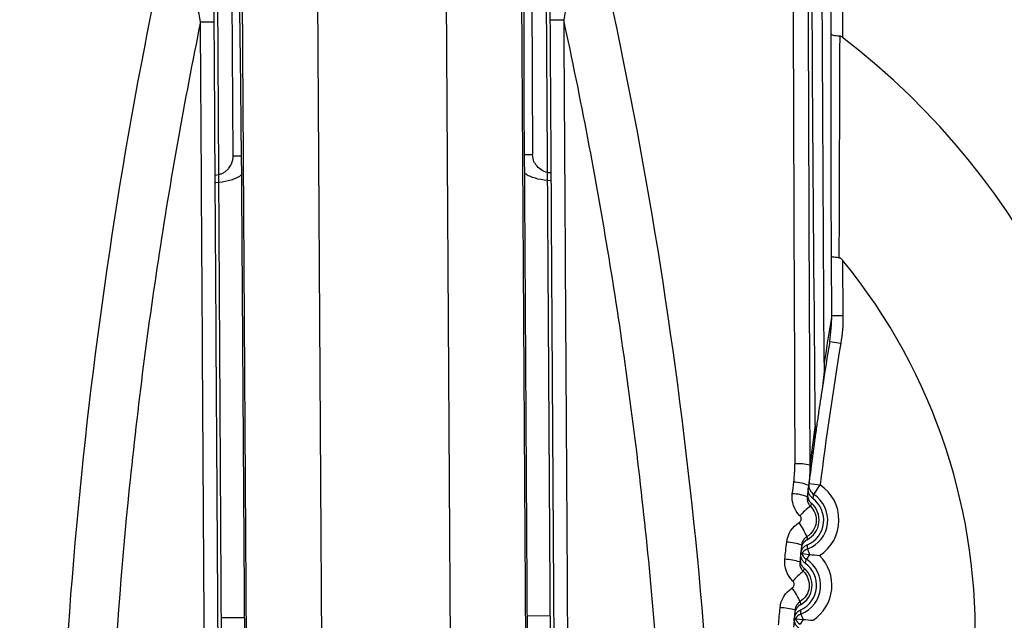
# Model space of a CAD drawing. Header units: millimetres. Extents: x -117 to 444, y -157 to 472.
# Tile 72 of 160: x 177.58 to 184.14, y 125.71 to 129.71. Entities that reach past the tile are written whole.
import ezdxf

# ---------------------------------------------------------------- set-up
doc = ezdxf.new("R2010")
doc.units = ezdxf.units.MM

msp = doc.modelspace()

# ---------------------------------------------------------------- linework, layer by layer
at = {"color": 7, "linetype": 'Continuous', "lineweight": 25}
for p, q in [((182.9906, 129.6154), (182.9766, 131.8901)), ((183.0516, 131.8906), (183.0657, 129.5948)), ((180.9209, 130.7583), (180.966, 123.4284)), ((181.0854, 130.7593), (181.1234, 124.5664)), ((178.9345, 124.5529), (178.8965, 130.7459)), ((179.106, 123.4169), (179.0609, 130.7469)), ((179.5617, 130.6176), (179.6058, 123.4243)), ((180.466, 123.4296), (180.4218, 130.6229)), ((179.0051, 128.8031), (178.9986, 129.8577)), ((180.9942, 129.8699), (181.0006, 128.8154)), ((180.9792, 123.4153), (180.9454, 128.9195)), ((179.059, 128.9079), (179.0929, 123.4037)), ((182.9934, 127.7405), (182.9909, 128.1362)), ((183.0661, 128.1103), (183.0684, 127.741)), ((182.9934, 127.7405), (183.0684, 127.741)), ((182.9797, 127.5688), (183.0537, 127.5566)), ((182.8411, 126.6212), (182.9156, 126.6118)), ((182.8743, 126.5492), (182.9156, 126.6118)), ((182.8318, 126.185), (182.845, 126.1489)), ((182.794, 126.1544), (182.845, 126.1489)), ((182.845, 126.1489), (182.8244, 126.1164)), ((178.9273, 125.7292), (179.0786, 125.7275)), ((180.965, 125.739), (181.1162, 125.7426)), ((182.7511, 125.7203), (182.8022, 125.7157)), ((182.8022, 125.7157), (182.7821, 125.6829)), ((182.7883, 125.7515), (182.8022, 125.7157))]:
    msp.add_line(p, q, dxfattribs=at)
for centre, radius, start, end in [((180.0245, 125.5699), 11.3153, 349.79575, 105.43251), ((180.0224, 125.6277), 7.4974, 0, 111.57707), ((180.1233, 125.6715), 7.4983, 349.11884, 109.38584), ((180.0224, 125.6322), 7.5099, 348.43224, 104.60853), ((180.0224, 125.6277), 7.375, 293.72471, 69.92519), ((180.0224, 125.6277), 7.225, 294.23981, 69.92519), ((181.1583, 135.8332), 6.1204, 269.62509, 270.46077), ((178.7613, 135.8185), 6.1204, 270.24324, 271.07891), ((180.0224, 125.6277), 5, 305.83446, 52.50764), ((180.0224, 125.6277), 3.9277, 316.61128, 39.20264), ((208.6426, 123.4839), 26, 170.5773, 171.27684), ((207.6427, 123.4778), 24.925, 170.58155, 172.77664), ((207.6427, 123.4778), 25, 170.58155, 171.28067), ((208.6426, 123.4839), 26, 172.20105, 172.79726), ((207.6427, 123.4778), 25, 172.20578, 172.80507), ((182.7732, 126.4607), 0.2928, 75.2583, 95.00458), ((182.7282, 126.3324), 0.2981, 68.06203, 87.67304), ((182.9155, 126.6118), 0.075, 172.77724, 236.58684), ((182.7612, 126.3778), 0.2803, 302.61122, 56.58393), ((182.7188, 126.2492), 0.3044, 68.55756, 87.74572), ((182.7612, 126.3778), 0.1785, 293.14975, 53.55425), ((182.7612, 126.3778), 0.2053, 290.12007, 56.58393), ((181.6173, 126.8528), 1.2931, 345.14885, 346.41988), ((183.0883, 126.1356), 0.4094, 125.27705, 138.51086), ((182.7612, 126.3778), 0.148, 297.6653, 49.0387), ((182.2175, 125.9893), 0.6711, 24.48022, 33.62791), ((182.6818, 125.8958), 0.3346, 70.65315, 88.04541), ((182.8576, 126.1145), 0.075, 110.11764, 147.92832), ((181.5727, 126.1791), 1.2591, 0.26693, 1.57235), ((182.6698, 125.7698), 0.347, 71.39472, 88.14863), ((182.7143, 125.9431), 0.2053, 291.12007, 57.58393), ((182.8646, 126.1797), 0.075, 199.77568, 237.58636), ((181.5623, 126.3981), 1.2931, 346.14885, 347.41988), ((182.7143, 125.9431), 0.2803, 303.61122, 45.09278), ((183.1017, 125.6517), 0.4868, 127.79263, 138.99382), ((182.7143, 125.9431), 0.148, 298.6653, 50.0387), ((182.7143, 125.9431), 0.1785, 294.14975, 54.55425), ((182.113, 125.5031), 0.7476, 26.28742, 34.41519), ((182.6385, 125.4054), 0.3884, 73.51347, 88.43603), ((181.5296, 125.7237), 1.2591, 1.26693, 2.57235), ((182.8154, 125.6816), 0.075, 111.11764, 148.92832), ((182.8212, 125.7469), 0.075, 200.77568, 238.58636)]:
    msp.add_arc(centre, radius, start, end, dxfattribs=at)
for centre, major_axis, ratio in [((183.43, 123.2735), (-0.2342, 38.1243), 0.017409), ((183.53, 123.2741), (-0.2336, 38.0243), 0.017455)]:
    msp.add_ellipse(centre, major_axis=major_axis, ratio=ratio, start_param=1.344198, end_param=1.479314, dxfattribs=at)
for points, knots in [([(177.5132, 136.1069), (177.7279, 136.1576), (177.9443, 136.2027), (178.3769, 136.2783), (178.5934, 136.3094), (179.2438, 136.3828), (179.6784, 136.4055), (180.5496, 136.3981), (180.9862, 136.3681), (181.8613, 136.2536), (182.2912, 136.1703), (183.135, 135.9534), (183.5491, 135.8197), (184.1586, 135.5816), (184.3598, 135.4959), (184.7583, 135.3116), (184.9561, 135.2127), (185.9242, 134.6909), (186.6381, 134.1857), (187.9438, 132.9985), (188.513, 132.3367), (189.2434, 131.2453), (189.4669, 130.8626), (189.8618, 130.0807), (190.0345, 129.68), (190.3305, 128.8595), (190.4539, 128.4397), (190.6502, 127.5803), (190.7214, 127.1477), (190.8107, 126.2814), (190.829, 125.847), (190.817, 125.1933), (190.8065, 124.9751), (190.7719, 124.5379), (190.7473, 124.3186), (190.717, 124.1002)], [0, 0, 0, 0, 0.03125, 0.03125, 0.0625, 0.0625, 0.125, 0.125, 0.1875, 0.1875, 0.25, 0.25, 0.3125, 0.3125, 0.34375, 0.34375, 0.375, 0.375, 0.5, 0.5, 0.625, 0.625, 0.6875, 0.6875, 0.75, 0.75, 0.8125, 0.8125, 0.875, 0.875, 0.9375, 0.9375, 0.96875, 0.96875, 1, 1, 1, 1]), ([(181.2506, 136.3265), (181.9611, 136.2451), (182.655, 136.0951), (183.5018, 135.8224), (183.6701, 135.7635), (184.0047, 135.6372), (184.1713, 135.5695), (184.6635, 135.3552), (184.9821, 135.1972), (185.91, 134.6785), (186.4919, 134.2741), (187.1722, 133.6931), (187.306, 133.573), (187.5658, 133.3276), (187.6922, 133.2022), (188.0611, 132.8175), (188.2933, 132.5502), (188.7307, 131.9938), (188.9358, 131.7047), (189.3183, 131.1045), (189.4966, 130.7915), (189.9796, 129.8361), (190.2349, 129.1758), (190.5194, 128.1508), (190.5978, 127.8034), (190.7204, 127.0965), (190.7638, 126.7421), (190.8408, 125.6786), (190.8225, 124.9681), (190.7326, 124.256)], [0, 0, 0, 0, 0.125, 0.125, 0.15625, 0.15625, 0.1875, 0.1875, 0.25, 0.25, 0.375, 0.375, 0.40625, 0.40625, 0.4375, 0.4375, 0.5, 0.5, 0.5625, 0.5625, 0.625, 0.625, 0.75, 0.75, 0.8125, 0.8125, 0.875, 0.875, 1, 1, 1, 1]), ([(180.9454, 128.9195), (180.9448, 129.0175), (180.9444, 129.1139), (180.9439, 129.3035), (180.9438, 129.3976), (180.9439, 129.5785), (180.9442, 129.6651), (180.9449, 129.8318), (180.9454, 129.9121), (180.9472, 130.1388), (180.9487, 130.2732), (180.9523, 130.5246), (180.9543, 130.6419), (180.9563, 130.7585)], [0, 0, 0, 0, 0.125, 0.125, 0.25, 0.25, 0.375, 0.375, 0.5, 0.5, 0.75, 0.75, 1, 1, 1, 1]), ([(179.059, 128.9079), (179.0584, 129.0059), (179.0577, 129.1023), (179.0559, 129.2919), (179.0548, 129.386), (179.0524, 129.5669), (179.0511, 129.6535), (179.0484, 129.8202), (179.0469, 129.9005), (179.0423, 130.1271), (179.0391, 130.2614), (179.0324, 130.5128), (179.029, 130.63), (179.0255, 130.7466)], [0, 0, 0, 0, 0.125, 0.125, 0.25, 0.25, 0.375, 0.375, 0.5, 0.5, 0.75, 0.75, 1, 1, 1, 1]), ([(177.8314, 123.2281), (177.8234, 124.4633), (177.8868, 125.6917), (178.1538, 128.1351), (178.3561, 129.3383), (178.6229, 130.5212)], [0, 0, 0, 0, 0.5, 0.5, 1, 1, 1, 1]), ([(178.7873, 129.6982), (178.7613, 129.8351), (178.7344, 129.9733), (178.6794, 130.2491), (178.6514, 130.3858), (178.6229, 130.5212)], [0, 0, 0, 0, 0.5, 0.5, 1, 1, 1, 1]), ([(181.3617, 130.538), (181.3349, 130.4022), (181.3085, 130.2648), (181.2568, 129.9883), (181.2318, 129.8504), (181.2075, 129.713)], [0, 0, 0, 0, 0.5, 0.5, 1, 1, 1, 1]), ([(181.3617, 130.538), (181.643, 129.3585), (181.8601, 128.1579), (182.157, 125.7179), (182.2356, 124.4904), (182.2428, 123.2552)], [0, 0, 0, 0, 0.5, 0.5, 1, 1, 1, 1]), ([(178.8732, 130.475), (178.8735, 130.3474), (178.874, 130.2189), (178.8751, 129.9597), (178.8757, 129.8296), (178.8765, 129.6992)], [0, 0, 0, 0, 0.5, 0.5, 1, 1, 1, 1]), ([(181.1182, 129.713), (181.1174, 129.8433), (181.1165, 129.9731), (181.1144, 130.2321), (181.1133, 130.3609), (181.112, 130.4888)], [0, 0, 0, 0, 0.5, 0.5, 1, 1, 1, 1]), ([(181.1577, 123.2638), (181.1522, 124.1565), (181.1467, 125.0491), (181.1413, 125.9417), (181.1374, 126.5702), (181.1336, 127.1988), (181.1297, 127.8273), (181.1259, 128.4559), (181.122, 129.0844), (181.1182, 129.713)], [0, 0, 0, 0, 0.00535577, 0.00535577, 0.00535577, 0.00912713, 0.00912713, 0.00912713, 0.0128985, 0.0128985, 0.0128985, 0.0128985]), ([(181.9214, 123.2533), (181.9198, 123.5257), (181.9146, 123.7993), (181.8971, 124.3441), (181.8848, 124.6161), (181.8372, 125.4311), (181.7913, 125.9728), (181.6713, 127.0532), (181.5972, 127.5918), (181.4223, 128.6587), (181.3214, 129.1879), (181.2075, 129.713)], [0, 0, 0, 0, 0.125, 0.125, 0.25, 0.25, 0.5, 0.5, 0.75, 0.75, 1, 1, 1, 1]), ([(181.2075, 129.713), (181.2113, 129.0845), (181.2151, 128.456), (181.219, 127.8275), (181.2228, 127.199), (181.2267, 126.5705), (181.2305, 125.942), (181.236, 125.0495), (181.2415, 124.1569), (181.247, 123.2644)], [0, 0, 0, 0, 0.00377108, 0.00377108, 0.00377108, 0.00754216, 0.00754216, 0.00754216, 0.01289754, 0.01289754, 0.01289754, 0.01289754]), ([(178.7873, 129.6982), (178.6798, 129.1717), (178.5854, 128.6413), (178.4236, 127.5723), (178.3561, 127.0329), (178.1961, 125.4101), (178.1457, 124.3222), (178.1528, 123.2302)], [0, 0, 0, 0, 0.25, 0.25, 0.5, 0.5, 1, 1, 1, 1]), ([(178.827, 123.2495), (178.8193, 124.5065), (178.8116, 125.7635), (178.8038, 127.0205), (178.7983, 127.9131), (178.7928, 128.8056), (178.7873, 129.6982)], [0, 0, 0, 0, 0.00754219, 0.00754219, 0.00754219, 0.01289753, 0.01289753, 0.01289753, 0.01289753]), ([(178.8765, 129.6992), (178.882, 128.8066), (178.8876, 127.914), (178.8931, 127.0214), (178.9008, 125.7643), (178.9086, 124.5072), (178.9163, 123.2501)], [0.00209305, 0.00209305, 0.00209305, 0.00209305, 0.0074488, 0.0074488, 0.0074488, 0.01499154, 0.01499154, 0.01499154, 0.01499154]), ([(183.0464, 129.6028), (183.0383, 129.6032), (183.0305, 129.6038), (183.0236, 129.6046), (183.0167, 129.6054), (183.0105, 129.6065), (183.0056, 129.6076), (183.0005, 129.6088), (182.9966, 129.6102), (182.9941, 129.6116), (182.9921, 129.6127), (182.9909, 129.6139), (182.9906, 129.6151), (182.9906, 129.6152), (182.9906, 129.6153), (182.9906, 129.6154)], [0, 0, 0, 0, 0.0000502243, 0.0000502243, 0.0000502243, 0.0001004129, 0.0001004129, 0.0001004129, 0.0001511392, 0.0001511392, 0.0001511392, 0.0001906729, 0.0001906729, 0.0001906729, 0.0001948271, 0.0001948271, 0.0001948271, 0.0001948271]), ([(183.0657, 129.5948), (183.0628, 129.5971), (183.0596, 129.5991), (183.0562, 129.6005), (183.0531, 129.6018), (183.0497, 129.6027), (183.0464, 129.6028)], [0, 0, 0, 0, 0.00002207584, 0.00002207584, 0.00002207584, 0.0000427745, 0.0000427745, 0.0000427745, 0.0000427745]), ([(178.8861, 128.6775), (178.8929, 128.6782), (178.9068, 128.6797), (178.9268, 128.6862), (178.9456, 128.6957), (178.9626, 128.7084), (178.9796, 128.7259), (178.9938, 128.7483), (179.0036, 128.7761), (179.0046, 128.7948), (179.0051, 128.8031)], [0, 0, 0, 0, 0.098893, 0.200671, 0.307241, 0.420266, 0.541145, 0.72989, 0.880844, 1, 1, 1, 1]), ([(179.0597, 128.8034), (179.0532, 128.8034), (179.0326, 128.8033), (179.0104, 128.8031), (179.0069, 128.8031), (179.0051, 128.8031)], [0, 0, 0, 0, 0.1868016, 0.5934008, 1, 1, 1, 1]), ([(180.9461, 128.815), (180.9526, 128.8151), (180.9732, 128.8152), (180.9954, 128.8153), (180.9989, 128.8153), (181.0006, 128.8154)], [0, 0, 0, 0, 0.186802, 0.593401, 1, 1, 1, 1]), ([(181.1212, 128.6912), (181.075, 128.6933), (181.0475, 128.7158), (181.0132, 128.7562), (181.0009, 128.7745), (181.0006, 128.8154)], [0, 0, 0, 0, 0.5, 0.5, 1, 1, 1, 1]), ([(178.889, 128.6275), (178.9169, 128.6308), (178.9703, 128.6369), (179.0282, 128.6574), (179.0551, 128.6749), (179.0605, 128.6783)], [0, 0, 0, 0, 0.466239, 0.894247, 1, 1, 1, 1]), ([(180.9468, 128.6899), (180.9522, 128.6865), (180.9793, 128.6694), (181.0373, 128.6496), (181.0909, 128.6441), (181.1189, 128.6412)], [0, 0, 0, 0, 0.105793, 0.531827, 1, 1, 1, 1]), ([(183.0415, 128.1263), (183.0336, 128.1267), (183.026, 128.1273), (183.0195, 128.128), (183.0129, 128.1287), (183.0071, 128.1296), (183.0027, 128.1306), (182.9982, 128.1316), (182.9948, 128.1328), (182.9929, 128.1339), (182.9919, 128.1346), (182.9912, 128.1352), (182.991, 128.1359), (182.991, 128.136), (182.991, 128.1361), (182.9909, 128.1362)], [0, 0, 0, 0, 0.000050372, 0.000050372, 0.000050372, 0.0001007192, 0.0001007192, 0.0001007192, 0.0001514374, 0.0001514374, 0.0001514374, 0.0001786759, 0.0001786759, 0.0001786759, 0.0001832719, 0.0001832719, 0.0001832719, 0.0001832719]), ([(183.0415, 128.1263), (183.044, 128.1262), (183.0465, 128.1256), (183.0488, 128.1246), (183.0519, 128.1233), (183.0548, 128.1213), (183.0574, 128.1192), (183.0606, 128.1165), (183.0635, 128.1135), (183.0661, 128.1103)], [0, 0, 0, 0, 0.00001564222, 0.00001564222, 0.00001564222, 0.00003621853, 0.00003621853, 0.00003621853, 0.00006095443, 0.00006095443, 0.00006095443, 0.00006095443]), ([(182.9317, 127.2676), (182.9277, 127.2418), (182.9196, 127.1886), (182.9074, 127.1064), (182.8948, 127.0195), (182.8827, 126.9334), (182.8707, 126.8465), (182.8555, 126.7335), (182.8445, 126.6475), (182.8373, 126.591)], [0, 0, 0, 0, 0.113178, 0.233481, 0.361128, 0.496306, 0.614673, 0.747491, 1, 1, 1, 1]), ([(182.8672, 126.5214), (182.8605, 126.5263), (182.8545, 126.5326), (182.8497, 126.5395), (182.845, 126.5464), (182.8414, 126.5543), (182.8393, 126.5624), (182.8371, 126.5705), (182.8363, 126.5791), (182.837, 126.5875), (182.8371, 126.5887), (182.8372, 126.5899), (182.8373, 126.591)], [0, 0, 0, 0, 0.0000503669, 0.0000503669, 0.0000503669, 0.0001007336, 0.0001007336, 0.0001007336, 0.0001511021, 0.0001511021, 0.0001511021, 0.000158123, 0.000158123, 0.000158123, 0.000158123]), ([(182.8301, 126.5326), (182.8293, 126.5266), (182.8293, 126.5205), (182.83, 126.5146), (182.831, 126.5062), (182.8334, 126.4979), (182.8371, 126.4903), (182.8408, 126.4828), (182.8458, 126.4758), (182.8519, 126.4698)], [0, 0, 0, 0, 0.0000367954, 0.0000367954, 0.0000367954, 0.0000886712, 0.0000886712, 0.0000886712, 0.0001402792, 0.0001402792, 0.0001402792, 0.0001402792]), ([(182.8329, 126.5554), (182.8319, 126.547), (182.8323, 126.5384), (182.834, 126.5302), (182.8358, 126.522), (182.839, 126.514), (182.8434, 126.5068), (182.8474, 126.5004), (182.8524, 126.4945), (182.8582, 126.4895)], [0, 0, 0, 0, 0.0000503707, 0.0000503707, 0.0000503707, 0.0001007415, 0.0001007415, 0.0001007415, 0.0001461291, 0.0001461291, 0.0001461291, 0.0001461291]), ([(182.8519, 126.4698), (182.88, 126.4421), (182.894, 126.4017), (182.885, 126.3242), (182.862, 126.2879), (182.8283, 126.2674)], [0, 0, 0, 0, 0.5, 0.5, 1, 1, 1, 1]), ([(182.8582, 126.4895), (182.8579, 126.4886), (182.8576, 126.4877), (182.8573, 126.4868), (182.8562, 126.4832), (182.8551, 126.4797), (182.8539, 126.4761), (182.8533, 126.474), (182.8526, 126.4719), (182.8519, 126.4698)], [0, 0, 0, 0, 0.000586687, 0.000586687, 0.000586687, 0.002933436, 0.002933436, 0.002933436, 0.004294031, 0.004294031, 0.004294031, 0.004294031]), ([(182.7763, 126.3609), (182.7773, 126.3616), (182.7783, 126.3623), (182.7793, 126.3631), (182.7819, 126.3651), (182.7841, 126.3676), (182.7859, 126.3704), (182.7876, 126.3732), (182.7889, 126.3763), (182.7896, 126.3795), (182.7903, 126.3827), (182.7905, 126.3861), (182.7901, 126.3894), (182.7897, 126.3926), (182.7888, 126.3959), (182.7874, 126.3988), (182.7859, 126.4018), (182.784, 126.4045), (182.7816, 126.4068)], [0, 0, 0, 0, 0.0000073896, 0.0000073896, 0.0000073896, 0.0000273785, 0.0000273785, 0.0000273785, 0.0000474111, 0.0000474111, 0.0000474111, 0.0000674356, 0.0000674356, 0.0000674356, 0.0000874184, 0.0000874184, 0.0000874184, 0.0001073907, 0.0001073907, 0.0001073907, 0.0001073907]), ([(182.8299, 126.2467), (182.8224, 126.2428), (182.8156, 126.2376), (182.8098, 126.2315), (182.8041, 126.2253), (182.7994, 126.2181), (182.796, 126.2104), (182.793, 126.2035), (182.7909, 126.196), (182.7901, 126.1884)], [0, 0, 0, 0, 0.0000503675, 0.0000503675, 0.0000503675, 0.0001007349, 0.0001007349, 0.0001007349, 0.0001461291, 0.0001461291, 0.0001461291, 0.0001461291]), ([(182.8283, 126.2674), (182.8232, 126.2643), (182.8184, 126.2605), (182.8142, 126.2563), (182.8082, 126.2504), (182.8032, 126.2433), (182.7996, 126.2358), (182.796, 126.2282), (182.7936, 126.2199), (182.7927, 126.2116)], [0, 0, 0, 0, 0.0000359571, 0.0000359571, 0.0000359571, 0.0000872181, 0.0000872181, 0.0000872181, 0.0001385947, 0.0001385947, 0.0001385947, 0.0001385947]), ([(182.8283, 126.2674), (182.8283, 126.2669), (182.8283, 126.2664), (182.8284, 126.2659), (182.8287, 126.2627), (182.829, 126.2594), (182.8292, 126.2562), (182.8294, 126.253), (182.8297, 126.2499), (182.8299, 126.2467)], [0.000212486, 0.000212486, 0.000212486, 0.000212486, 0.000508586, 0.000508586, 0.000508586, 0.00254293, 0.00254293, 0.00254293, 0.004514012, 0.004514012, 0.004514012, 0.004514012]), ([(182.7866, 126.1552), (182.7876, 126.1627), (182.7899, 126.1701), (182.7931, 126.1769), (182.7967, 126.1845), (182.8017, 126.1916), (182.8076, 126.1975), (182.8135, 126.2035), (182.8206, 126.2085), (182.8281, 126.2122), (182.8292, 126.2127), (182.8303, 126.2132), (182.8313, 126.2136)], [0.0000049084, 0.0000049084, 0.0000049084, 0.0000049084, 0.0000503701, 0.0000503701, 0.0000503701, 0.0001007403, 0.0001007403, 0.0001007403, 0.0001511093, 0.0001511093, 0.0001511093, 0.0001581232, 0.0001581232, 0.0001581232, 0.0001581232]), ([(182.7805, 126.0987), (182.7799, 126.0927), (182.78, 126.0867), (182.7808, 126.0807), (182.7819, 126.0724), (182.7844, 126.0642), (182.7883, 126.0567), (182.7921, 126.0492), (182.7972, 126.0422), (182.8033, 126.0364)], [0, 0, 0, 0, 0.000036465, 0.000036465, 0.000036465, 0.0000880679, 0.0000880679, 0.0000880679, 0.0001394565, 0.0001394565, 0.0001394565, 0.0001394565]), ([(182.783, 126.1219), (182.7821, 126.1136), (182.7826, 126.1049), (182.7845, 126.0968), (182.7865, 126.0886), (182.7898, 126.0807), (182.7943, 126.0736), (182.7984, 126.0672), (182.8036, 126.0614), (182.8094, 126.0565)], [0, 0, 0, 0, 0.0000503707, 0.0000503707, 0.0000503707, 0.0001007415, 0.0001007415, 0.0001007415, 0.0001461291, 0.0001461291, 0.0001461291, 0.0001461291]), ([(182.8179, 126.0885), (182.811, 126.0934), (182.8049, 126.0995), (182.8001, 126.1063), (182.7952, 126.1132), (182.7915, 126.121), (182.7892, 126.1291), (182.7869, 126.1371), (182.786, 126.1457), (182.7865, 126.1541), (182.7865, 126.1545), (182.7865, 126.1548), (182.7866, 126.1552)], [0, 0, 0, 0, 0.0000503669, 0.0000503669, 0.0000503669, 0.0001007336, 0.0001007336, 0.0001007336, 0.0001511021, 0.0001511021, 0.0001511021, 0.0001532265, 0.0001532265, 0.0001532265, 0.0001532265]), ([(182.7866, 126.1552), (182.7866, 126.1552), (182.7866, 126.1552), (182.7866, 126.1552), (182.7867, 126.1552), (182.7869, 126.1551), (182.7872, 126.1551), (182.7882, 126.155), (182.7904, 126.1548), (182.794, 126.1544)], [0, 0, 0, 0, 0.0003, 0.0003, 0.0003, 0.0015, 0.0015, 0.0015, 0.006150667, 0.006150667, 0.006150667, 0.006150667]), ([(182.8033, 126.0364), (182.8318, 126.0092), (182.8464, 125.9692), (182.8388, 125.8918), (182.8166, 125.8553), (182.7833, 125.8342)], [0, 0, 0, 0, 0.5, 0.5, 1, 1, 1, 1]), ([(182.8094, 126.0565), (182.8091, 126.0556), (182.8089, 126.0547), (182.8086, 126.0538), (182.8076, 126.0502), (182.8065, 126.0466), (182.8054, 126.043), (182.8047, 126.0408), (182.804, 126.0386), (182.8033, 126.0364)], [0, 0, 0, 0, 0.000586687, 0.000586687, 0.000586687, 0.002933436, 0.002933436, 0.002933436, 0.00436074, 0.00436074, 0.00436074, 0.00436074]), ([(182.7298, 125.9256), (182.7308, 125.9263), (182.7318, 125.927), (182.7327, 125.9278), (182.7352, 125.9298), (182.7374, 125.9324), (182.7391, 125.9352), (182.7407, 125.9379), (182.742, 125.9411), (182.7426, 125.9442), (182.7433, 125.9474), (182.7434, 125.9508), (182.743, 125.954), (182.7425, 125.9572), (182.7415, 125.9604), (182.7401, 125.9633), (182.7386, 125.9662), (182.7366, 125.9689), (182.7343, 125.9711)], [0, 0, 0, 0, 0.0000072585, 0.0000072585, 0.0000072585, 0.0000270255, 0.0000270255, 0.0000270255, 0.0000468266, 0.0000468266, 0.0000468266, 0.0000666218, 0.0000666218, 0.0000666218, 0.0000863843, 0.0000863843, 0.0000863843, 0.0001061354, 0.0001061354, 0.0001061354, 0.0001061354]), ([(182.7436, 125.721), (182.7445, 125.7285), (182.7467, 125.7359), (182.7498, 125.7428), (182.7533, 125.7505), (182.7581, 125.7576), (182.7639, 125.7637), (182.7697, 125.7697), (182.7767, 125.7749), (182.7842, 125.7787), (182.7852, 125.7792), (182.7863, 125.7797), (182.7874, 125.7802)], [0.0000049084, 0.0000049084, 0.0000049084, 0.0000049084, 0.0000503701, 0.0000503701, 0.0000503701, 0.0001007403, 0.0001007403, 0.0001007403, 0.0001511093, 0.0001511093, 0.0001511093, 0.0001581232, 0.0001581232, 0.0001581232, 0.0001581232]), ([(182.7853, 125.8133), (182.778, 125.8092), (182.7712, 125.8039), (182.7656, 125.7977), (182.7599, 125.7914), (182.7553, 125.7841), (182.7521, 125.7764), (182.7492, 125.7694), (182.7473, 125.7618), (182.7466, 125.7543)], [0, 0, 0, 0, 0.0000503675, 0.0000503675, 0.0000503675, 0.0001007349, 0.0001007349, 0.0001007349, 0.0001461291, 0.0001461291, 0.0001461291, 0.0001461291]), ([(182.7833, 125.8342), (182.7783, 125.831), (182.7736, 125.8272), (182.7695, 125.8229), (182.7636, 125.8169), (182.7588, 125.8098), (182.7553, 125.8021), (182.7518, 125.7945), (182.7495, 125.7862), (182.7488, 125.7778)], [0, 0, 0, 0, 0.0000358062, 0.0000358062, 0.0000358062, 0.0000869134, 0.0000869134, 0.0000869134, 0.000138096, 0.000138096, 0.000138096, 0.000138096]), ([(182.7833, 125.8342), (182.7834, 125.8337), (182.7834, 125.8332), (182.7835, 125.8328), (182.7838, 125.8295), (182.7842, 125.8262), (182.7845, 125.823), (182.7848, 125.8198), (182.7851, 125.8165), (182.7853, 125.8133)], [0.000210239, 0.000210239, 0.000210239, 0.000210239, 0.00050749, 0.00050749, 0.00050749, 0.00253745, 0.00253745, 0.00253745, 0.004577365, 0.004577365, 0.004577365, 0.004577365]), ([(182.7761, 125.6549), (182.7692, 125.6596), (182.763, 125.6656), (182.758, 125.6724), (182.753, 125.6792), (182.7492, 125.6869), (182.7467, 125.6949), (182.7443, 125.7029), (182.7432, 125.7115), (182.7436, 125.7199), (182.7436, 125.7202), (182.7436, 125.7206), (182.7436, 125.721)], [0, 0, 0, 0, 0.0000503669, 0.0000503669, 0.0000503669, 0.0001007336, 0.0001007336, 0.0001007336, 0.0001511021, 0.0001511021, 0.0001511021, 0.0001532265, 0.0001532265, 0.0001532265, 0.0001532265]), ([(182.7436, 125.721), (182.7436, 125.721), (182.7437, 125.721), (182.7437, 125.721), (182.7438, 125.721), (182.744, 125.7209), (182.7442, 125.7209), (182.7453, 125.7208), (182.7475, 125.7206), (182.7511, 125.7203)], [0, 0, 0, 0, 0.0003, 0.0003, 0.0003, 0.0015, 0.0015, 0.0015, 0.006150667, 0.006150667, 0.006150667, 0.006150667])]:
    msp.add_open_spline(points, degree=3, knots=knots, dxfattribs=at)
for points in [[(182.8831, 127.012), (182.871, 128.6156), (182.8589, 130.2191), (182.8491, 131.8226)], [(182.9433, 127.4271), (182.9342, 128.9046), (182.9277, 130.3821), (182.9187, 131.8596)], [(182.9909, 128.1362), (182.9905, 128.6354), (182.9904, 129.1273), (182.9906, 129.6154)], [(183.0464, 129.6028), (183.0447, 129.1155), (183.043, 128.6246), (183.0415, 128.1263)], [(182.9797, 127.5688), (182.9892, 127.6256), (182.9937, 127.683), (182.9934, 127.7405)], [(183.0684, 127.741), (183.0687, 127.6791), (183.0639, 127.6176), (183.0537, 127.5566)], [(182.9433, 127.4271), (182.9437, 127.3737), (182.9397, 127.3203), (182.9317, 127.2676)], [(182.8831, 127.012), (182.8834, 126.9638), (182.8802, 126.9159), (182.8737, 126.8681)], [(182.7403, 126.6302), (182.7454, 126.6708), (182.7479, 126.7115), (182.7477, 126.7523)], [(182.8477, 126.7438), (182.848, 126.6987), (182.8452, 126.6537), (182.8396, 126.6089)], [(182.7308, 126.5534), (182.7339, 126.579), (182.7371, 126.6046), (182.7403, 126.6302)], [(182.8396, 126.6089), (182.8364, 126.5835), (182.8332, 126.558), (182.8301, 126.5326)], [(182.7816, 126.4068), (182.7432, 126.4448), (182.7242, 126.4998), (182.7308, 126.5534)], [(182.6932, 126.2303), (182.6991, 126.2838), (182.7302, 126.3329), (182.7763, 126.3609)], [(182.681, 126.1166), (182.685, 126.1545), (182.6891, 126.1924), (182.6932, 126.2303)], [(182.7927, 126.2116), (182.7885, 126.174), (182.7845, 126.1363), (182.7805, 126.0987)], [(182.7343, 125.9711), (182.6953, 126.0084), (182.6754, 126.063), (182.681, 126.1166)], [(182.845, 126.1489), (182.8671, 126.1465), (182.8896, 126.1441), (182.9122, 126.1416)], [(182.6491, 125.7936), (182.6541, 125.8472), (182.6843, 125.8968), (182.7298, 125.9256)], [(182.6389, 125.6791), (182.6422, 125.7173), (182.6456, 125.7555), (182.6491, 125.7936)], [(182.7488, 125.7778), (182.7453, 125.7399), (182.7418, 125.702), (182.7385, 125.664)], [(182.8022, 125.7157), (182.8243, 125.7137), (182.8469, 125.7117), (182.8695, 125.7096)]]:
    msp.add_open_spline(points, degree=3, dxfattribs=at)

doc.saveas('drawing.dxf')
